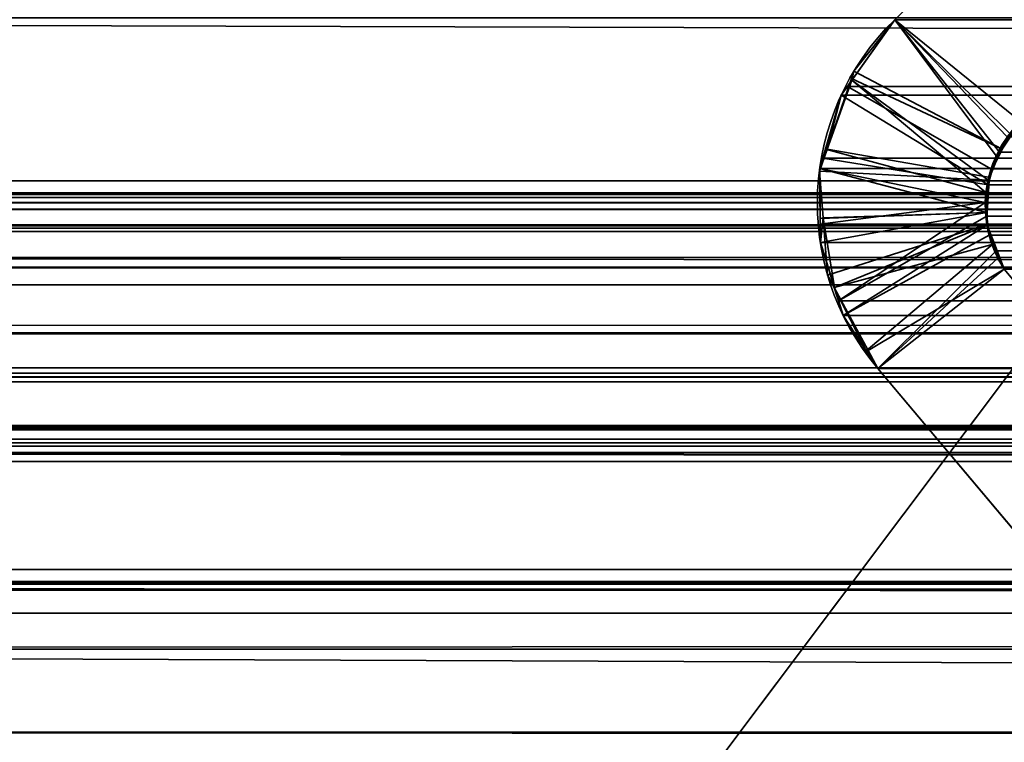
# Model space of a CAD drawing. Header units: millimetres. Extents: x -493 to 6693, y -115 to 135.
# Tile 93 of 256: x -302.69 to -299.04, y -1.04 to 1.64. Entities that reach past the tile are written whole.
import ezdxf

# ---------------------------------------------------------------- set-up
doc = ezdxf.new("R2010")
doc.units = ezdxf.units.MM
doc.layers.add('151', color=7, linetype='Continuous', true_color=0xffffff)

# ---------------------------------------------------------------- blocks, each defined once
blk = doc.blocks.new('UG_SURFACE_001')
at = {"layer": '151', "color": 252, "linetype": 'Continuous', "lineweight": 35}
for points in [[(492.5, -15, 2200.2499), (492.5, 125, 2200.2499), (-492.5, 125, 2200.2499), (-492.5, -15, 2200.2499)], [(-342.5, -15, 2050.2501), (-342.5, 125, 2050.2501), (342.5, 125, 2050.2501), (342.5, -15, 2050.2501)]]:
    blk.add_3dface(points, dxfattribs=at)
blk = doc.blocks.new('UG_SURFACE_072')
at = {"layer": '151', "color": 7, "linetype": 'Continuous', "lineweight": 35}
for points in [[(-309, 0, 2), (-309, 0, 2017), (309, 0, 2017), (309, 0, 2)], [(-309, -26, 2017), (309, -26, 2017), (309, 0, 2017), (-309, 0, 2017)], [(-309, 0, 2), (309, 0, 2), (309, -2), (-309, -2)]]:
    blk.add_3dface(points, dxfattribs=at)
blk = doc.blocks.new('UG_SURFACE_146')
at = {"layer": '151', "color": 252, "linetype": 'Continuous', "lineweight": 35}
for points in [[(-297, 3.0145, -6.75), (-312, 3.0145, -6.75), (-312, -16.9528, -6.75), (312, -16.9528, -6.75)], [(-312, -16.9528, -7.75), (-312, 3.0145, -7.75), (-297, 3.0145, -7.75)], [(-297, 3.0145, -7.75), (297, 3.0145, -7.75), (-312, -16.9528, -7.75)], [(297, 3.0145, -7.75), (312, 3.0145, -7.75), (312, -16.9528, -7.75), (-312, -16.9528, -7.75)]]:
    blk.add_3dface(points, dxfattribs=at)
blk = doc.blocks.new('UG_SURFACE_150')
at = {"layer": '151', "color": 7, "linetype": 'Continuous', "lineweight": 35}
for points in [[(-297.7289, 2.4787, -7.75), (-298.977, 1.2621, -7.75), (-299.4443, 1.6395, -7.75), (-298.1937, 2.8936, -7.75)], [(-298.977, 1.2621, 2006.227), (-297.7289, 2.4787, 2004.9789), (-298.1937, 2.8936, 2005.4436), (-299.4443, 1.6395, 2006.6943)], [(-298.1937, 2.8936, -7.75), (-299.4443, 1.6395, -7.75), (-299.4443, 1.6395, 2006.6943), (-298.1937, 2.8936, 2005.4436)], [(-299.0937, 1.0413, 2006.3436), (-299.0678, 1.1339, 2006.3179), (-299.4443, 1.6395, 2006.6943), (-299.604, 1.4145, 2006.8541)], [(-299.5957, 1.4487, -7.75), (-299.604, 1.4145, 2006.8541), (-299.4443, 1.6395, 2006.6943)], [(-299.5957, 1.4487, -7.75), (-299.4443, 1.6395, -7.75), (-299.017, 1.2174, -7.75), (-299.045, 1.1594, -7.75)], [(-299.4443, 1.6395, 2006.6943), (-299.4443, 1.6395, -7.75), (-299.5957, 1.4487, -7.75)], [(-298.977, 1.2621, -7.75), (-299.017, 1.2174, -7.75), (-299.4443, 1.6395, -7.75)], [(-299.4443, 1.6395, 2006.6943), (-299.0678, 1.1339, 2006.3179), (-299.05, 1.1591, 2006.3), (-298.977, 1.2621, 2006.227)], [(-299.045, 1.1594, -7.75), (-299.605, 1.4216, -7.75), (-299.5957, 1.4487, -7.75)], [(-299.5957, 1.4487, -7.75), (-299.605, 1.4216, -7.75), (-299.604, 1.4145, 2006.8541)], [(-299.604, 1.4145, 2006.8541), (-299.643, 1.3595, 2006.8929), (-299.7016, 1.1593, 2006.9516), (-299.1056, 0.9984, 2006.3555)], [(-299.045, 1.1594, -7.75), (-299.0956, 1.0549, -7.75), (-299.6957, 1.1591, -7.75), (-299.605, 1.4216, -7.75)], [(-299.604, 1.4145, 2006.8541), (-299.605, 1.4216, -7.75), (-299.6957, 1.1591, -7.75)], [(-299.6957, 1.1591, -7.75), (-299.643, 1.3595, 2006.8929), (-299.604, 1.4145, 2006.8541)], [(-299.604, 1.4145, 2006.8541), (-299.1056, 0.9984, 2006.3555), (-299.0937, 1.0413, 2006.3436)], [(-299.6957, 1.1591, -7.75), (-299.7016, 1.1593, 2006.9516), (-299.643, 1.3595, 2006.8929)], [(-298.977, 1.2621, 2006.227), (-299.05, 1.1591, 2006.3), (-299.045, 1.1594, -7.75)], [(-299.045, 1.1594, -7.75), (-299.017, 1.2174, -7.75), (-298.977, 1.2621, 2006.227)], [(-299.7241, 1.0769, -7.75), (-299.7228, 1.0869, 2006.9728), (-299.7016, 1.1593, 2006.9516)], [(-299.7016, 1.1593, 2006.9516), (-299.6957, 1.1591, -7.75), (-299.7241, 1.0769, -7.75)], [(-299.7241, 1.0769, -7.75), (-299.6957, 1.1591, -7.75), (-299.0956, 1.0549, -7.75), (-299.096, 1.0437, -7.75)], [(-299.1033, 0.9241, 2006.3534), (-299.1056, 0.9984, 2006.3555), (-299.7016, 1.1593, 2006.9516), (-299.7228, 1.0869, 2006.9728)], [(-299.096, 1.0437, -7.75), (-299.0956, 1.0549, -7.75), (-299.05, 1.1591, 2006.3)], [(-299.05, 1.1591, 2006.3), (-299.0678, 1.1339, 2006.3179), (-299.096, 1.0437, -7.75)], [(-299.0678, 1.1339, 2006.3179), (-299.0937, 1.0413, 2006.3436), (-299.096, 1.0437, -7.75)], [(-299.0956, 1.0549, -7.75), (-299.045, 1.1594, -7.75), (-299.05, 1.1591, 2006.3)], [(-299.7211, 0.902, 2006.9711), (-299.7228, 1.0869, 2006.9728), (-299.7241, 1.0769, -7.75)], [(-299.7103, 0.9034, -7.75), (-299.7241, 1.0769, -7.75), (-299.096, 1.0437, -7.75), (-299.1007, 0.9236, -7.75)], [(-299.7241, 1.0769, -7.75), (-299.7103, 0.9034, -7.75), (-299.7211, 0.902, 2006.9711)], [(-299.7228, 1.0869, 2006.9728), (-299.7211, 0.902, 2006.9711), (-299.1033, 0.9241, 2006.3534)], [(-299.0937, 1.0413, 2006.3436), (-299.1056, 0.9984, 2006.3555), (-299.1007, 0.9236, -7.75)], [(-299.1007, 0.9236, -7.75), (-299.096, 1.0437, -7.75), (-299.0937, 1.0413, 2006.3436)], [(-299.1056, 0.9984, 2006.3555), (-299.1033, 0.9241, 2006.3534), (-299.1007, 0.9236, -7.75)], [(-299.1033, 0.9241, 2006.3534), (-299.7211, 0.902, 2006.9711), (-299.7203, 0.8123, 2006.9704)], [(-299.7203, 0.8123, 2006.9704), (-299.6682, 0.6459, 2006.9182), (-299.1019, 0.8769, 2006.3519), (-299.1033, 0.9241, 2006.3534)], [(-299.1007, 0.9236, -7.75), (-299.1024, 0.8796, -7.75), (-299.6934, 0.6913, -7.75), (-299.7103, 0.9034, -7.75)], [(-299.1007, 0.9236, -7.75), (-299.1033, 0.9241, 2006.3534), (-299.1019, 0.8769, 2006.3519)], [(-299.1019, 0.8769, 2006.3519), (-299.1024, 0.8796, -7.75), (-299.1007, 0.9236, -7.75)], [(-299.7203, 0.8123, 2006.9704), (-299.7211, 0.902, 2006.9711), (-299.7103, 0.9034, -7.75)], [(-299.6682, 0.6459, 2006.9182), (-299.7203, 0.8123, 2006.9704), (-299.7103, 0.9034, -7.75)], [(-299.7103, 0.9034, -7.75), (-299.6934, 0.6913, -7.75), (-299.6682, 0.6459, 2006.9182)], [(-299.6685, 0.645, -7.75), (-299.6934, 0.6913, -7.75), (-299.1024, 0.8796, -7.75), (-299.0742, 0.8076, -7.75)], [(-299.1024, 0.8796, -7.75), (-299.1019, 0.8769, 2006.3519), (-299.0786, 0.807, 2006.3286)], [(-299.0786, 0.807, 2006.3286), (-299.0742, 0.8076, -7.75), (-299.1024, 0.8796, -7.75)], [(-299.1019, 0.8769, 2006.3519), (-299.6682, 0.6459, 2006.9182), (-299.6357, 0.542, 2006.8858)], [(-299.6357, 0.542, 2006.8858), (-299.55, 0.4105, 2006.7999), (-299.0786, 0.807, 2006.3286), (-299.1019, 0.8769, 2006.3519)], [(-299.0742, 0.8076, -7.75), (-299.0372, 0.7131, -7.75), (-299.5428, 0.4111, -7.75), (-299.6685, 0.645, -7.75)], [(-299.55, 0.4105, 2006.7999), (-299.5073, 0.345, 2006.7573), (-299.061, 0.754, 2006.3109), (-299.0786, 0.807, 2006.3286)], [(-299.0742, 0.8076, -7.75), (-299.0786, 0.807, 2006.3286), (-299.061, 0.754, 2006.3109)], [(-299.0742, 0.8076, -7.75), (-299.061, 0.754, 2006.3109), (-299.0372, 0.7131, 2006.2871)], [(-299.0372, 0.7131, 2006.2871), (-299.0372, 0.7131, -7.75), (-299.0742, 0.8076, -7.75)], [(-299.0372, 0.7131, 2006.2871), (-299.061, 0.754, 2006.3109), (-299.5073, 0.345, 2006.7573)], [(-299.5073, 0.345, -7.75), (-299.5428, 0.4111, -7.75), (-299.0372, 0.7131, -7.75)], [(-299.0372, 0.7131, -7.75), (-298.485, 0.0529, -7.75), (-298.5689, -0.7697, -7.75), (-299.5073, 0.345, -7.75)], [(-298.485, 0.0529, 2005.7349), (-299.0372, 0.7131, 2006.2871), (-299.5073, 0.345, 2006.7573), (-298.5689, -0.7697, 2005.8188)], [(-299.0372, 0.7131, 2006.2871), (-298.485, 0.0529, 2005.7349), (-298.485, 0.0529, -7.75), (-299.0372, 0.7131, -7.75)], [(-299.6934, 0.6913, -7.75), (-299.6685, 0.645, -7.75), (-299.6682, 0.6459, 2006.9182)], [(-299.6357, 0.542, 2006.8858), (-299.6682, 0.6459, 2006.9182), (-299.6685, 0.645, -7.75)], [(-299.6685, 0.645, -7.75), (-299.5428, 0.4111, -7.75), (-299.55, 0.4105, 2006.7999)], [(-299.55, 0.4105, 2006.7999), (-299.6357, 0.542, 2006.8858), (-299.6685, 0.645, -7.75)], [(-299.5073, 0.345, 2006.7573), (-299.55, 0.4105, 2006.7999), (-299.5428, 0.4111, -7.75)], [(-299.5428, 0.4111, -7.75), (-299.5073, 0.345, -7.75), (-299.5073, 0.345, 2006.7573)], [(-299.5073, 0.345, -7.75), (-298.5689, -0.7697, -7.75), (-298.5689, -0.7697, 2005.8188), (-299.5073, 0.345, 2006.7573)]]:
    blk.add_3dface(points, dxfattribs=at)
blk = doc.blocks.new('UG_SURFACE_151')
at = {"layer": '151', "color": 7, "linetype": 'Continuous', "lineweight": 35}
for points in [[(-311.2049, 1.0412, 2018.4548), (-311.1224, 3.9715, 2018.3723), (311.1224, 3.9715, 2018.3723), (311.2049, 1.0412, 2018.4548)], [(-299.4443, 1.6395, 2006.6943), (-298.1937, 2.8936, 2005.4436), (-297.7289, 2.4787, 2004.9789), (-298.977, 1.2621, 2006.227)], [(-298.1937, 2.8936, 2005.4436), (-299.4443, 1.6395, 2006.6943), (299.4443, 1.6395, 2006.6943), (298.1937, 2.8936, 2005.4436)], [(312.1642, -0.2241, 2019.4142), (-312.175, 1.6459, 2019.4249), (-312.1673, -0.6973, 2019.4173)], [(312.1642, -0.2241, 2019.4142), (312.175, 1.6459, 2019.4249), (-312.175, 1.6459, 2019.4249)], [(-299.0554, 1.1478, 2006.3055), (-299.0867, 1.086, 2006.3367), (-299.62, 1.3919, 2006.87), (-299.4443, 1.6395, 2006.6943)], [(299.4443, 1.6395, 2006.6943), (-299.4443, 1.6395, 2006.6943), (-299.62, 1.3919, 2006.87), (299.62, 1.3919, 2006.87)], [(-299.4443, 1.6395, 2006.6943), (-299.0267, 1.2044, 2006.2766), (-299.0554, 1.1478, 2006.3055)], [(-298.977, 1.2621, 2006.227), (-299.0267, 1.2044, 2006.2766), (-299.4443, 1.6395, 2006.6943)], [(-299.643, 1.3595, 2006.8929), (-299.62, 1.3919, 2006.87), (-299.0867, 1.086, 2006.3367), (-299.097, 1.0261, 2006.3469)], [(299.643, 1.3595, 2006.8929), (299.62, 1.3919, 2006.87), (-299.62, 1.3919, 2006.87), (-299.643, 1.3595, 2006.8929)], [(-299.097, 1.0261, 2006.3469), (-299.7115, 1.1256, 2006.9616), (-299.643, 1.3595, 2006.8929)], [(-299.7115, 1.1256, 2006.9616), (299.7115, 1.1256, 2006.9616), (299.643, 1.3595, 2006.8929)], [(-299.643, 1.3595, 2006.8929), (-299.7115, 1.1256, 2006.9616), (299.643, 1.3595, 2006.8929)], [(299.0572, 1.1489, 2006.3074), (-299.0554, 1.1478, 2006.3055), (-299.0267, 1.2044, 2006.2766)], [(-299.0867, 1.086, 2006.3367), (-299.0554, 1.1478, 2006.3055), (299.0572, 1.1489, 2006.3074)], [(299.0572, 1.1489, 2006.3074), (299.0678, 1.1339, 2006.3179), (-299.0867, 1.086, 2006.3367)], [(299.0678, 1.1339, 2006.3179), (299.098, 1.0257, 2006.3479), (-299.0867, 1.086, 2006.3367)], [(-299.097, 1.0261, 2006.3469), (-299.1081, 0.9615, 2006.3581), (-299.7228, 1.0869, 2006.9728), (-299.7115, 1.1256, 2006.9616)], [(299.7228, 1.0869, 2006.9728), (299.7115, 1.1256, 2006.9616), (-299.7115, 1.1256, 2006.9616), (-299.7228, 1.0869, 2006.9728)], [(-299.7209, 0.8806, 2006.9709), (-299.7228, 1.0869, 2006.9728), (-299.1081, 0.9615, 2006.3581)], [(-299.7228, 1.0869, 2006.9728), (299.7209, 0.8806, 2006.9709), (299.7228, 1.0869, 2006.9728)], [(-299.7228, 1.0869, 2006.9728), (-299.7209, 0.8806, 2006.9709), (299.7209, 0.8806, 2006.9709)], [(299.098, 1.0257, 2006.3479), (-299.097, 1.0261, 2006.3469), (-299.0867, 1.086, 2006.3367)], [(-311.2011, 0.9593, 2018.451), (-311.2049, 1.0412, 2018.4548), (311.2049, 1.0412, 2018.4548)], [(-311.2011, 0.9593, 2018.451), (311.2049, 1.0412, 2018.4548), (311.2011, 0.9593, 2018.451)], [(-299.1081, 0.9615, 2006.3581), (-299.097, 1.0261, 2006.3469), (299.098, 1.0257, 2006.3479)], [(299.098, 1.0257, 2006.3479), (299.1056, 0.9984, 2006.3555), (-299.1081, 0.9615, 2006.3581)], [(-308.3734, 0.997, 2015.6233), (-310.2899, 0.295, 2017.5397), (310.2899, 0.295, 2017.5397), (308.3734, 0.997, 2015.6233)], [(308.2916, 0.9903, 2015.5416), (-308.2916, 0.9903, 2015.5416), (-308.3734, 0.997, 2015.6233), (308.3734, 0.997, 2015.6233)], [(308.1661, 0.9799, 2015.4161), (-308.1661, 0.9799, 2015.4161), (-308.2916, 0.9903, 2015.5416), (308.2916, 0.9903, 2015.5416)], [(299.1056, 0.9984, 2006.3555), (299.1029, 0.9098, 2006.3529), (-299.1081, 0.9615, 2006.3581)], [(311.2011, 0.9593, 2018.451), (311.1883, 0.8784, 2018.4383), (-311.1883, 0.8784, 2018.4383), (-311.2011, 0.9593, 2018.451)], [(-308.1552, 0.979, 2015.4052), (-308.1661, 0.9799, 2015.4161), (308.1661, 0.9799, 2015.4161)], [(-308.1552, 0.979, 2015.4052), (308.1661, 0.9799, 2015.4161), (308.1552, 0.979, 2015.4052)], [(308.1552, 0.979, 2015.4052), (-308.0896, 0.9354, 2015.3396), (-308.1552, 0.979, 2015.4052)], [(308.1552, 0.979, 2015.4052), (308.0896, 0.9354, 2015.3396), (-308.0896, 0.9354, 2015.3396)], [(-299.1081, 0.9615, 2006.3581), (-299.6526, 0.596, 2006.9027), (-299.7203, 0.8123, 2006.9704), (-299.7209, 0.8806, 2006.9709)], [(-299.6526, 0.596, 2006.9027), (-299.1081, 0.9615, 2006.3581), (-299.1021, 0.9106, 2006.3522)], [(299.1029, 0.9098, 2006.3529), (-299.1021, 0.9106, 2006.3522), (-299.1081, 0.9615, 2006.3581)], [(-307.9977, 0.8741, 2015.2476), (-308.0896, 0.9354, 2015.3396), (308.0896, 0.9354, 2015.3396)], [(-307.9977, 0.8741, 2015.2476), (308.0896, 0.9354, 2015.3396), (307.9977, 0.8741, 2015.2476)], [(-311.1883, 0.8784, 2018.4383), (311.1883, 0.8784, 2018.4383), (311.1792, 0.8545, 2018.429)], [(311.1792, 0.8545, 2018.429), (-311.1801, 0.8536, 2018.43), (-311.1883, 0.8784, 2018.4383)], [(299.7209, 0.8806, 2006.9709), (-299.7209, 0.8806, 2006.9709), (-299.7203, 0.8123, 2006.9704)], [(299.7203, 0.8123, 2006.9704), (299.7209, 0.8806, 2006.9709), (-299.7203, 0.8123, 2006.9704)], [(-299.1021, 0.9106, 2006.3522), (-299.0938, 0.8397, 2006.3438), (-299.6357, 0.542, 2006.8858), (-299.6526, 0.596, 2006.9027)], [(-299.1021, 0.9106, 2006.3522), (299.1029, 0.9098, 2006.3529), (299.1019, 0.8769, 2006.3519)], [(-299.0938, 0.8397, 2006.3438), (-299.1021, 0.9106, 2006.3522), (299.1019, 0.8769, 2006.3519)], [(-311.1357, 0.7194, 2018.3856), (-311.1801, 0.8536, 2018.43), (311.1792, 0.8545, 2018.429)], [(-311.1357, 0.7194, 2018.3856), (311.1792, 0.8545, 2018.429), (311.1052, 0.66, 2018.3551)], [(307.9977, 0.8741, 2015.2476), (-307.9921, 0.8656, 2015.2421), (-307.9977, 0.8741, 2015.2476)], [(307.9977, 0.8741, 2015.2476), (307.9921, 0.8656, 2015.2421), (-307.9921, 0.8656, 2015.2421)], [(307.9214, 0.7573, 2015.1713), (-307.9214, 0.7573, 2015.1713), (-307.9921, 0.8656, 2015.2421), (307.9921, 0.8656, 2015.2421)], [(-299.0679, 0.7819, 2006.3179), (-299.0938, 0.8397, 2006.3438), (299.1019, 0.8769, 2006.3519)], [(299.1019, 0.8769, 2006.3519), (299.0696, 0.7798, 2006.3195), (-299.0679, 0.7819, 2006.3179)], [(-299.7203, 0.8123, 2006.9704), (-299.6526, 0.596, 2006.9027), (299.6526, 0.596, 2006.9027), (299.7203, 0.8123, 2006.9704)], [(-299.5073, 0.345, 2006.7573), (-299.6357, 0.542, 2006.8858), (-299.0938, 0.8397, 2006.3438), (-299.0679, 0.7819, 2006.3179)], [(-299.0679, 0.7819, 2006.3179), (-299.0372, 0.7131, 2006.2871), (-299.5073, 0.345, 2006.7573)], [(-299.0679, 0.7819, 2006.3179), (299.061, 0.754, 2006.3109), (299.0372, 0.7131, 2006.2871)], [(-299.0679, 0.7819, 2006.3179), (299.0696, 0.7798, 2006.3195), (299.061, 0.754, 2006.3109)], [(299.0372, 0.7131, 2006.2871), (-299.0372, 0.7131, 2006.2871), (-299.0679, 0.7819, 2006.3179)], [(-307.9214, 0.7573, 2015.1713), (307.9214, 0.7573, 2015.1713), (307.3696, 0.124, 2014.6196)], [(-307.3696, 0.124, 2014.6196), (-307.9214, 0.7573, 2015.1713), (307.3696, 0.124, 2014.6196)], [(-311.1357, 0.7194, 2018.3856), (311.1052, 0.66, 2018.3551), (311.0961, 0.6497, 2018.3461)], [(311.0961, 0.6497, 2018.3461), (-311.0915, 0.6556, 2018.3415), (-311.1357, 0.7194, 2018.3856)], [(-298.5689, -0.7697, 2005.8188), (-299.5073, 0.345, 2006.7573), (-299.0372, 0.7131, 2006.2871), (-298.485, 0.0529, 2005.7349)], [(299.0372, 0.7131, 2006.2871), (298.485, 0.0529, 2005.7349), (-298.485, 0.0529, 2005.7349), (-299.0372, 0.7131, 2006.2871)], [(-310.9856, 0.5029, 2018.2357), (-311.0915, 0.6556, 2018.3415), (311.0961, 0.6497, 2018.3461)], [(-310.9422, 0.4746, 2018.1921), (-310.9856, 0.5029, 2018.2357), (311.0961, 0.6497, 2018.3461)], [(311.0961, 0.6497, 2018.3461), (310.941, 0.4726, 2018.1911), (-310.9422, 0.4746, 2018.1921)], [(299.6357, 0.542, 2006.8858), (-299.6526, 0.596, 2006.9027), (-299.6357, 0.542, 2006.8858)], [(299.6357, 0.542, 2006.8858), (299.6526, 0.596, 2006.9027), (-299.6526, 0.596, 2006.9027)], [(-299.6357, 0.542, 2006.8858), (-299.5073, 0.345, 2006.7573), (299.5073, 0.345, 2006.7573), (299.6357, 0.542, 2006.8858)], [(-310.9422, 0.4746, 2018.1921), (310.9071, 0.4339, 2018.157), (310.7471, 0.3465, 2017.997)], [(-310.9422, 0.4746, 2018.1921), (310.941, 0.4726, 2018.1911), (310.9071, 0.4339, 2018.157)], [(310.7471, 0.3465, 2017.997), (-310.7465, 0.3476, 2017.9965), (-310.9422, 0.4746, 2018.1921)], [(-310.7465, 0.3476, 2017.9965), (310.7471, 0.3465, 2017.997), (310.7048, 0.3234, 2017.9548)], [(-310.7153, 0.3273, 2017.9653), (-310.7465, 0.3476, 2017.9965), (310.7048, 0.3234, 2017.9548)], [(-299.5073, 0.345, 2006.7573), (-298.5689, -0.7697, 2005.8188), (298.5689, -0.7697, 2005.8188), (299.5073, 0.345, 2006.7573)], [(-310.7153, 0.3273, 2017.9653), (310.7048, 0.3234, 2017.9548), (310.529, 0.3114, 2017.7789)], [(310.529, 0.3114, 2017.7789), (-310.5288, 0.3132, 2017.7789), (-310.7153, 0.3273, 2017.9653)], [(-310.5288, 0.3132, 2017.7789), (310.529, 0.3114, 2017.7789), (310.2899, 0.295, 2017.5397)], [(310.2899, 0.295, 2017.5397), (-310.2899, 0.295, 2017.5397), (-310.5288, 0.3132, 2017.7789)], [(308.5515, 0.1329, 2015.8014), (310.0084, -0.4009, 2017.2584), (-310.0084, -0.4009, 2017.2584), (-308.5515, 0.1329, 2015.8014)], [(-308.5515, 0.1329, 2015.8014), (-308.5036, 0.1273, 2015.7537), (308.5031, 0.136, 2015.753)], [(308.5031, 0.136, 2015.753), (308.5515, 0.1329, 2015.8014), (-308.5515, 0.1329, 2015.8014)], [(308.5004, 0.1362, 2015.7504), (-308.5036, 0.1273, 2015.7537), (-308.4307, 0.1188, 2015.6808)], [(308.5004, 0.1362, 2015.7504), (308.5031, 0.136, 2015.753), (-308.5036, 0.1273, 2015.7537)], [(-308.4307, 0.1188, 2015.6808), (308.4318, 0.1141, 2015.6817), (308.5004, 0.1362, 2015.7504)], [(308.3799, 0.0973, 2015.6298), (-308.4307, 0.1188, 2015.6808), (-308.417, 0.1172, 2015.667)], [(308.3799, 0.0973, 2015.6298), (308.4318, 0.1141, 2015.6817), (-308.4307, 0.1188, 2015.6808)], [(-308.417, 0.1172, 2015.667), (308.3673, 0.085, 2015.6174), (308.3799, 0.0973, 2015.6298)], [(-308.417, 0.1172, 2015.667), (-308.3681, 0.082, 2015.6181), (308.3673, 0.085, 2015.6174)], [(307.3696, 0.124, 2014.6196), (307.2812, 0.0684, 2014.5311), (-307.2812, 0.0684, 2014.5311), (-307.3696, 0.124, 2014.6196)], [(308.3673, 0.085, 2015.6174), (-308.3681, 0.082, 2015.6181), (-308.3325, 0.0564, 2015.5826)], [(-308.3325, 0.0564, 2015.5826), (308.3143, 0.0331, 2015.5642), (308.3673, 0.085, 2015.6174)], [(-308.3325, 0.0564, 2015.5826), (-308.3143, 0.0331, 2015.5642), (308.3143, 0.0331, 2015.5642)], [(305.5755, -1.0051, 2012.8255), (-305.5755, -1.0051, 2012.8255), (-307.2812, 0.0684, 2014.5311), (307.2812, 0.0684, 2014.5311)], [(-308.3143, 0.0331, 2015.5642), (-307.6033, -0.5625, 2014.8532), (307.6331, -0.6189, 2014.883)], [(307.6331, -0.6189, 2014.883), (307.8997, -0.4437, 2015.1496), (-308.3143, 0.0331, 2015.5642)], [(307.8997, -0.4437, 2015.1496), (308.3143, 0.0331, 2015.5642), (-308.3143, 0.0331, 2015.5642)], [(-312.1673, -0.6973, 2019.4173), (312.1944, -0.6927, 2019.4445), (312.1642, -0.2241, 2019.4142)], [(-310.3616, -0.4785, 2017.6115), (310.0084, -0.4009, 2017.2584), (310.3616, -0.4785, 2017.6115)], [(-310.3616, -0.4785, 2017.6115), (-310.0084, -0.4009, 2017.2584), (310.0084, -0.4009, 2017.2584)], [(311.2493, -2.0249, 2018.4994), (-311.2823, -2.2143, 2018.5323), (-311.1925, -0.4501, 2018.4426)], [(311.1925, -0.4501, 2018.4426), (-311.1925, -0.4501, 2018.4426), (-311.1875, -0.4483, 2018.4374), (311.1875, -0.4483, 2018.4374)], [(-311.1925, -0.4501, 2018.4426), (311.1925, -0.4501, 2018.4426), (311.2493, -2.0249, 2018.4994)], [(311.1875, -0.4483, 2018.4374), (-311.1875, -0.4483, 2018.4374), (-311.1807, -0.4459, 2018.4307)], [(-311.1807, -0.4459, 2018.4307), (-311.1767, -0.4461, 2018.4267), (311.1767, -0.4461, 2018.4267), (311.1807, -0.4459, 2018.4307)], [(311.1807, -0.4459, 2018.4307), (311.1875, -0.4483, 2018.4374), (-311.1807, -0.4459, 2018.4307)], [(311.1767, -0.4461, 2018.4267), (-311.1767, -0.4461, 2018.4267), (-311.1524, -0.4478, 2018.4023), (311.1524, -0.4478, 2018.4023)], [(311.1524, -0.4478, 2018.4023), (-311.1524, -0.4478, 2018.4023), (-311.0951, -0.4516, 2018.3451), (311.0951, -0.4516, 2018.3451)], [(311.0951, -0.4516, 2018.3451), (-311.0951, -0.4516, 2018.3451), (-311.0318, -0.4559, 2018.2817)], [(311.0318, -0.4559, 2018.2817), (311.0951, -0.4516, 2018.3451), (-311.0318, -0.4559, 2018.2817)], [(-311.0318, -0.4559, 2018.2817), (-310.4793, -0.4745, 2017.7293), (310.4793, -0.4745, 2017.7293), (311.0318, -0.4559, 2018.2817)], [(310.3616, -0.4785, 2017.6115), (-310.4793, -0.4745, 2017.7293), (-310.3616, -0.4785, 2017.6115)], [(310.3616, -0.4785, 2017.6115), (310.4793, -0.4745, 2017.7293), (-310.4793, -0.4745, 2017.7293)], [(307.6331, -0.6189, 2014.883), (-307.6033, -0.5625, 2014.8532), (-306.1868, -1.749, 2013.4368)], [(307.6331, -0.6189, 2014.883), (-306.1868, -1.749, 2013.4368), (-305.8874, -1.8177, 2013.1373)], [(-305.8874, -1.8177, 2013.1373), (305.8596, -1.7843, 2013.1097), (307.6331, -0.6189, 2014.883)], [(312.3484, -3.085, 2019.5985), (312.1944, -0.6927, 2019.4445), (-312.1673, -0.6973, 2019.4173)], [(312.3484, -3.085, 2019.5985), (-312.1673, -0.6973, 2019.4173), (-312.1649, -1.4257, 2019.4149)], [(-305.5755, -1.0051, 2012.8255), (305.5755, -1.0051, 2012.8255), (304.849, -1.4624, 2012.099)], [(-304.849, -1.4624, 2012.099), (-305.5755, -1.0051, 2012.8255), (304.849, -1.4624, 2012.099)]]:
    blk.add_3dface(points, dxfattribs=at)
blk = doc.blocks.new('UG_SURFACE_157')
at = {"layer": '151', "color": 252, "linetype": 'Continuous', "lineweight": 35}
for points in [[(-314.5, -21.92, 2021.75), (314.5, -21.92, 2021.75), (314.5, 12.92, 2021.75), (-314.5, 12.92, 2021.75)], [(-313, -21.92, 2020.2501), (-313, 12.92, 2020.2501), (313, 12.92, 2020.2501), (313, -21.92, 2020.2501)]]:
    blk.add_3dface(points, dxfattribs=at)

msp = doc.modelspace()

# ---------------------------------------------------------------- linework, layer by layer
at = {"layer": '151', "color": 253, "linetype": 'Continuous', "lineweight": -3}
for p, q in [((-299.4443, 1.6395, 2006.6943), (299.4443, 1.6395, 2006.6943)), ((-299.4443, 1.6395, -7.75), (-299.4443, 1.6395, 2006.6943)), ((-311.2049, 1.0412, 2018.4549), (311.2049, 1.0412, 2018.4549)), ((-308.3734, 0.997, 2015.6234), (308.3734, 0.997, 2015.6234)), ((-311.1883, 0.8784, 2018.4383), (311.1883, 0.8784, 2018.4383)), ((-307.9214, 0.7573, 2015.1714), (307.9214, 0.7573, 2015.1714)), ((-298.5689, -0.7697, 2005.8189), (-299.5073, 0.345, 2006.7573)), ((-299.5073, 0.345, -7.75), (-299.5073, 0.345, 2006.7573)), ((-299.5073, 0.345, 2006.7573), (299.5073, 0.345, 2006.7573)), ((-299.5073, 0.345, -7.75), (-298.5689, -0.7697, -7.75)), ((-298.5689, -0.7697, 2005.8189), (-299.5073, 0.345, 2006.7573)), ((-310.2899, 0.295, 2017.5399), (310.2899, 0.295, 2017.5399)), ((308.5515, 0.1329, 2015.8015), (-308.5515, 0.1329, 2015.8015)), ((308.3143, 0.0331, 2015.5643), (-308.3143, 0.0331, 2015.5643)), ((-309, 0, 2017), (309, 0, 2017)), ((-309, 0, 2), (309, 0, 2)), ((310.0084, -0.4009, 2017.2584), (-310.0084, -0.4009, 2017.2584)), ((311.1926, -0.4501, 2018.4426), (-311.1926, -0.4501, 2018.4426))]:
    msp.add_line(p, q, dxfattribs=at)
for points in [[(-299.4443, 1.6395, 2006.6943), (-299.8015, 1.2915, 2007.0515), (-299.8291, 0.7265, 2007.0791), (-299.5073, 0.345, 2006.7573)], [(-299.5073, 0.345, -7.75), (-299.8291, 0.7265, -7.75), (-299.8015, 1.2915, -7.75), (-299.4443, 1.6395, -7.75)], [(-299.4443, 1.6395, 2006.6943), (-299.8015, 1.2915, 2007.0515), (-299.8291, 0.7265, 2007.0791), (-299.5073, 0.345, 2006.7573)], [(-298.977, 1.2621, 2006.227), (-299.1257, 1.117, 2006.3757), (-299.1512, 0.8869, 2006.4012), (-299.0372, 0.7131, 2006.2872)], [(-299.0372, 0.7131, -7.75), (-299.1512, 0.8869, -7.75), (-299.1257, 1.117, -7.75), (-298.977, 1.2621, -7.75)], [(-299.0372, 0.7131, 2006.2872), (-299.1512, 0.8869, 2006.4012), (-299.1257, 1.117, 2006.3757), (-298.977, 1.2621, 2006.227)], [(-307.9214, 0.7573, -7.75), (-306.4414, -1.1772, -7.75), (-304.0145, -2.1357, -7.75), (-301.6124, -1.7357, -7.75)], [(-301.6124, -1.7357, 2008.8624), (-304.0145, -2.1357, 2011.2645), (-306.4414, -1.1772, 2013.6914), (-307.9214, 0.7573, 2015.1714)], [(-301.6124, -1.7357, 2008.8624), (-304.0145, -2.1357, 2011.2645), (-306.4414, -1.1772, 2013.6914), (-307.9214, 0.7573, 2015.1714)], [(-308.3143, 0.0331, 2015.5643), (-306.7426, -1.9513, 2013.9926), (-304.2053, -2.9092, 2011.4553), (-301.7144, -2.4582, 2008.9644)], [(-308.3143, 0.0331, -7.75), (-306.7426, -1.9513, -7.75), (-304.2053, -2.9092, -7.75), (-301.7144, -2.4582, -7.75)], [(-301.7144, -2.4582, 2008.9644), (-304.2053, -2.9092, 2011.4553), (-306.7426, -1.9513, 2013.9926), (-308.3143, 0.0331, 2015.5643)]]:
    msp.add_open_spline(points, degree=3, dxfattribs=at)

# ---------------------------------------------------------------- block references
for name in ['UG_SURFACE_157', 'UG_SURFACE_001', 'UG_SURFACE_146', 'UG_SURFACE_150', 'UG_SURFACE_151', 'UG_SURFACE_072']:
    msp.add_blockref(name, (0, 0), dxfattribs=at)

doc.saveas('drawing.dxf')
